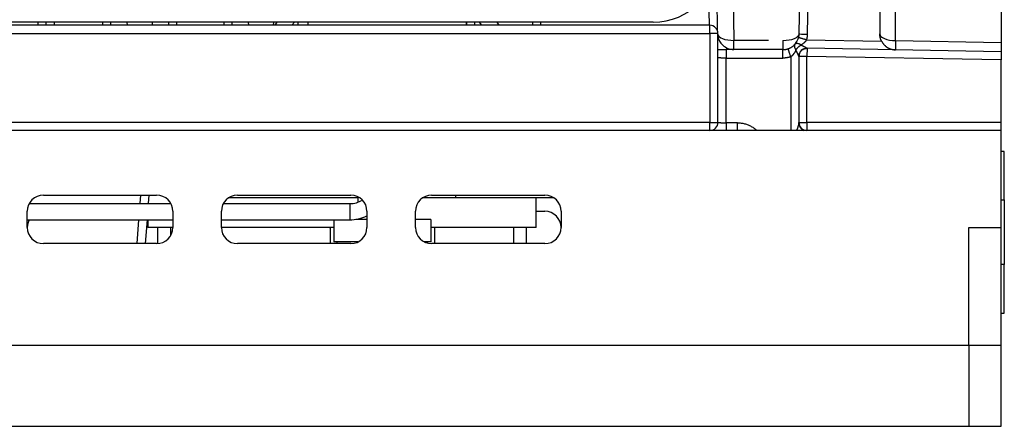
# Model space of a CAD drawing. Extents: x 12123 to 12493, y -1513 to -1171.
# Tile 27 of 33: x 12432 to 12493, y -1513 to -1488. Entities that reach past the tile are written whole.
import ezdxf

# ---------------------------------------------------------------- set-up
doc = ezdxf.new("R2010")
doc.units = 0
doc.layers.add('2', color=2, linetype='CONTINUOUS')

msp = doc.modelspace()

# ---------------------------------------------------------------- linework, layer by layer
at = {"layer": '2', "color": 7}
for p, q in [((12475.985, -1481.861), (12476.113, -1489.11)), ((12480.146, -1488.698), (12480.23, -1483.879)), ((12492.629, -1484.18), (12492.629, -1489.241)), ((12475.109, -1488.541), (12475.044, -1484.801)), ((12480.713, -1484.862), (12480.646, -1488.733)), ((12485.129, -1484.785), (12485.129, -1488.698)), ((12474.603, -1488.18), (12474.565, -1486.028)), ((12486.111, -1489.128), (12486.111, -1486.48)), ((12474.629, -1488.18), (12423.585, -1488.18)), ((12471.129, -1487.98), (12429.129, -1487.98)), ((12433.103, -1488.18), (12433.099, -1487.98)), ((12433.603, -1488.18), (12433.599, -1487.98)), ((12434.099, -1487.98), (12434.103, -1488.18)), ((12437.103, -1488.18), (12437.099, -1487.98)), ((12437.603, -1488.18), (12437.599, -1487.98)), ((12438.593, -1487.98), (12438.597, -1488.18)), ((12440.162, -1488.18), (12440.166, -1487.98)), ((12441.158, -1487.98), (12441.155, -1488.18)), ((12441.659, -1487.98), (12441.655, -1488.18)), ((12444.603, -1488.18), (12444.599, -1487.98)), ((12445.103, -1488.18), (12445.099, -1487.98)), ((12446.093, -1487.98), (12446.097, -1488.18)), ((12447.662, -1488.18), (12447.666, -1487.98)), ((12447.746, -1488.18), (12447.876, -1487.98)), ((12448.943, -1487.98), (12448.794, -1488.18)), ((12449.159, -1487.98), (12449.155, -1488.18)), ((12449.765, -1487.98), (12449.765, -1488.18)), ((12459.565, -1487.98), (12459.565, -1488.18)), ((12459.603, -1488.18), (12459.599, -1487.98)), ((12460.103, -1488.18), (12460.099, -1487.98)), ((12460.535, -1488.18), (12460.386, -1487.98)), ((12461.453, -1487.98), (12461.583, -1488.18)), ((12463.658, -1487.98), (12463.655, -1488.18)), ((12464.159, -1487.98), (12464.156, -1488.18)), ((12474.629, -1488.68), (12474.629, -1488.18)), ((12422.111, -1488.68), (12474.629, -1488.68)), ((12474.629, -1488.68), (12474.629, -1494.18)), ((12474.982, -1488.68), (12474.629, -1488.68)), ((12475.129, -1488.68), (12474.982, -1488.68)), ((12475.129, -1494.18), (12475.129, -1488.68)), ((12478.243, -1489.11), (12476.113, -1489.11)), ((12479.146, -1489.11), (12479.146, -1489.68)), ((12479.847, -1489.394), (12479.889, -1489.35)), ((12480.115, -1488.926), (12480.138, -1488.808)), ((12480.6, -1489.075), (12485.24, -1489.156)), ((12485.33, -1489.299), (12485.33, -1489.3)), ((12486.111, -1489.128), (12492.629, -1489.241)), ((12492.629, -1489.241), (12492.629, -1489.811)), ((12475.129, -1489.68), (12475.629, -1489.68)), ((12479.146, -1489.68), (12475.629, -1489.68)), ((12475.629, -1489.68), (12475.629, -1489.836)), ((12475.629, -1489.836), (12475.629, -1490.207)), ((12479.146, -1489.836), (12479.146, -1489.68)), ((12479.146, -1490.207), (12479.146, -1489.836)), ((12480.639, -1489.602), (12480.63, -1490.102)), ((12480.639, -1489.601), (12480.639, -1489.602)), ((12492.629, -1489.811), (12480.639, -1489.602)), ((12492.629, -1489.811), (12492.629, -1489.958)), ((12492.629, -1489.958), (12492.629, -1490.311)), ((12475.629, -1490.207), (12479.146, -1490.207)), ((12475.629, -1494.207), (12475.629, -1490.207)), ((12479.63, -1490.126), (12479.63, -1494.68)), ((12480.13, -1490.102), (12480.13, -1494.18)), ((12480.63, -1490.102), (12480.13, -1490.102)), ((12480.63, -1494.18), (12480.63, -1490.102)), ((12492.629, -1490.311), (12480.63, -1490.102)), ((12492.629, -1494.18), (12492.629, -1490.311)), ((12474.629, -1494.18), (12405.647, -1494.18)), ((12474.629, -1494.534), (12474.629, -1494.18)), ((12474.629, -1494.18), (12474.982, -1494.18)), ((12474.982, -1494.18), (12475.129, -1494.18)), ((12476.345, -1494.207), (12475.629, -1494.207)), ((12475.629, -1494.207), (12475.629, -1494.543)), ((12476.345, -1494.543), (12476.345, -1494.207)), ((12480.13, -1494.242), (12480.13, -1494.18)), ((12480.13, -1494.18), (12480.63, -1494.18)), ((12492.629, -1494.18), (12480.63, -1494.18)), ((12480.63, -1494.18), (12480.63, -1494.534)), ((12492.629, -1494.68), (12492.629, -1494.18)), ((12492.629, -1494.68), (12405.647, -1494.68)), ((12474.629, -1494.68), (12474.629, -1494.534)), ((12475.629, -1494.543), (12475.629, -1494.68)), ((12476.345, -1494.68), (12476.345, -1494.543)), ((12480.63, -1494.534), (12480.63, -1494.68)), ((12492.629, -1500.68), (12492.629, -1494.68)), ((12492.829, -1495.98), (12492.629, -1495.98)), ((12492.829, -1498.98), (12492.829, -1495.98)), ((12433.429, -1498.68), (12440.429, -1498.68)), ((12439.408, -1499.209), (12439.449, -1498.68)), ((12439.95, -1498.68), (12439.909, -1499.209)), ((12444.902, -1498.83), (12452.879, -1498.83)), ((12445.429, -1498.68), (12452.429, -1498.68)), ((12452.879, -1499.118), (12452.879, -1498.787)), ((12456.902, -1498.83), (12458.929, -1498.83)), ((12457.429, -1498.68), (12464.429, -1498.68)), ((12458.929, -1498.83), (12458.929, -1498.68)), ((12458.929, -1498.83), (12464.956, -1498.83)), ((12463.879, -1500.68), (12463.879, -1498.83)), ((12492.629, -1498.98), (12492.829, -1498.98)), ((12492.829, -1498.98), (12492.829, -1502.98)), ((12432.429, -1500.68), (12432.429, -1499.68)), ((12432.547, -1499.209), (12441.311, -1499.209)), ((12441.429, -1499.68), (12441.429, -1500.68)), ((12444.429, -1500.68), (12444.429, -1499.68)), ((12444.547, -1499.209), (12452.365, -1499.209)), ((12452.365, -1499.209), (12452.365, -1500.209)), ((12453.429, -1499.68), (12453.429, -1500.68)), ((12456.429, -1500.68), (12456.429, -1499.68)), ((12463.879, -1499.68), (12464.429, -1499.68)), ((12465.429, -1499.68), (12465.429, -1500.68)), ((12432.429, -1500.209), (12441.429, -1500.209)), ((12439.217, -1501.68), (12439.331, -1500.209)), ((12439.832, -1500.209), (12439.719, -1501.68)), ((12439.879, -1500.209), (12439.879, -1500.68)), ((12444.429, -1500.209), (12452.365, -1500.209)), ((12451.379, -1500.209), (12451.379, -1501.58)), ((12453.429, -1500.18), (12452.74, -1500.18)), ((12452.879, -1500.18), (12452.879, -1500.155)), ((12457.379, -1500.18), (12456.429, -1500.18)), ((12457.379, -1500.18), (12457.379, -1501.58)), ((12441.429, -1500.68), (12439.879, -1500.68)), ((12440.479, -1500.68), (12440.479, -1501.679)), ((12441.279, -1500.68), (12441.279, -1501.207)), ((12451.379, -1500.68), (12444.429, -1500.68)), ((12451.154, -1500.68), (12451.154, -1501.68)), ((12463.879, -1500.68), (12457.379, -1500.68)), ((12457.604, -1500.68), (12457.604, -1501.68)), ((12462.479, -1500.68), (12462.479, -1501.68)), ((12463.279, -1500.68), (12463.279, -1501.68)), ((12490.629, -1500.68), (12492.629, -1500.68)), ((12490.629, -1507.98), (12490.629, -1500.68)), ((12490.629, -1507.98), (12490.629, -1500.68)), ((12490.629, -1500.68), (12492.629, -1500.68)), ((12492.629, -1507.98), (12492.629, -1500.68)), ((12452.865, -1501.58), (12451.379, -1501.58)), ((12451.588, -1501.68), (12451.579, -1501.58)), ((12457.379, -1501.58), (12456.993, -1501.58)), ((12457.173, -1501.647), (12457.179, -1501.58)), ((12440.429, -1501.68), (12433.429, -1501.68)), ((12452.429, -1501.68), (12445.429, -1501.68)), ((12464.429, -1501.68), (12457.429, -1501.68)), ((12492.829, -1502.98), (12492.629, -1502.98)), ((12492.829, -1505.98), (12492.829, -1502.98)), ((12492.629, -1505.98), (12492.829, -1505.98)), ((12490.629, -1507.98), (12323.629, -1507.98)), ((12490.629, -1507.98), (12490.629, -1512.98)), ((12490.629, -1507.98), (12490.629, -1512.98)), ((12492.629, -1507.98), (12490.629, -1507.98)), ((12492.629, -1512.98), (12492.629, -1507.98)), ((12323.629, -1512.98), (12490.629, -1512.98)), ((12490.629, -1512.98), (12492.629, -1512.98))]:
    msp.add_line(p, q, dxfattribs=at)
at = {"layer": '2', "color": 7, "flags": 128}
for points in [[(12480.138, -1488.808), (12480.139, -1488.803), (12480.139, -1488.799), (12480.14, -1488.794), (12480.14, -1488.79), (12480.141, -1488.785), (12480.141, -1488.78), (12480.142, -1488.776), (12480.142, -1488.771), (12480.142, -1488.767), (12480.143, -1488.762), (12480.143, -1488.758), (12480.143, -1488.753), (12480.144, -1488.748), (12480.144, -1488.744), (12480.144, -1488.739), (12480.145, -1488.735), (12480.145, -1488.73), (12480.145, -1488.725), (12480.145, -1488.721), (12480.145, -1488.716), (12480.146, -1488.712), (12480.146, -1488.707), (12480.146, -1488.702), (12480.146, -1488.698)], [(12480.646, -1488.733), (12480.646, -1488.747), (12480.645, -1488.762), (12480.645, -1488.776), (12480.644, -1488.79), (12480.643, -1488.805), (12480.642, -1488.819), (12480.641, -1488.834), (12480.639, -1488.848), (12480.638, -1488.862), (12480.636, -1488.877), (12480.635, -1488.891), (12480.633, -1488.905), (12480.631, -1488.92), (12480.629, -1488.934), (12480.627, -1488.948), (12480.624, -1488.962), (12480.622, -1488.977), (12480.619, -1488.991), (12480.616, -1489.005), (12480.613, -1489.019), (12480.61, -1489.033), (12480.607, -1489.047), (12480.604, -1489.061), (12480.6, -1489.075)], [(12485.24, -1489.156), (12485.231, -1489.138), (12485.222, -1489.12), (12485.214, -1489.102), (12485.206, -1489.084), (12485.199, -1489.066), (12485.192, -1489.047), (12485.185, -1489.029), (12485.179, -1489.01), (12485.173, -1488.991), (12485.167, -1488.972), (12485.162, -1488.953), (12485.157, -1488.934), (12485.153, -1488.914), (12485.148, -1488.895), (12485.145, -1488.875), (12485.141, -1488.856), (12485.138, -1488.836), (12485.136, -1488.817), (12485.134, -1488.797), (12485.132, -1488.777), (12485.131, -1488.757), (12485.13, -1488.738), (12485.129, -1488.718), (12485.129, -1488.698)], [(12476.112, -1489.68), (12476.112, -1489.679), (12476.112, -1489.676), (12476.112, -1489.671), (12476.112, -1489.663), (12476.112, -1489.654), (12476.112, -1489.642), (12476.112, -1489.628), (12476.112, -1489.612), (12476.111, -1489.594), (12476.111, -1489.574), (12476.111, -1489.552), (12476.111, -1489.529), (12476.111, -1489.503), (12476.111, -1489.475), (12476.111, -1489.446), (12476.112, -1489.415), (12476.112, -1489.382), (12476.112, -1489.348), (12476.112, -1489.312), (12476.112, -1489.274), (12476.112, -1489.235), (12476.113, -1489.195), (12476.113, -1489.153), (12476.113, -1489.11)], [(12479.469, -1489.627), (12479.487, -1489.62), (12479.506, -1489.614), (12479.524, -1489.606), (12479.542, -1489.599), (12479.56, -1489.591), (12479.577, -1489.583), (12479.595, -1489.574), (12479.612, -1489.565), (12479.628, -1489.556), (12479.645, -1489.547), (12479.661, -1489.538), (12479.677, -1489.528), (12479.693, -1489.518), (12479.708, -1489.507), (12479.724, -1489.497), (12479.738, -1489.486), (12479.753, -1489.475), (12479.767, -1489.464), (12479.781, -1489.453), (12479.795, -1489.441), (12479.809, -1489.43), (12479.822, -1489.418), (12479.834, -1489.406), (12479.847, -1489.394)], [(12479.889, -1489.35), (12479.882, -1489.359), (12479.875, -1489.368), (12479.869, -1489.379), (12479.864, -1489.39), (12479.86, -1489.402), (12479.857, -1489.414), (12479.855, -1489.427), (12479.853, -1489.44), (12479.853, -1489.454), (12479.853, -1489.469), (12479.854, -1489.484), (12479.856, -1489.499), (12479.859, -1489.515), (12479.863, -1489.531), (12479.868, -1489.548), (12479.873, -1489.564), (12479.879, -1489.581), (12479.886, -1489.599), (12479.894, -1489.616), (12479.903, -1489.634), (12479.913, -1489.651), (12479.923, -1489.669), (12479.934, -1489.687), (12479.946, -1489.705)], [(12480.266, -1489.39), (12480.246, -1489.379), (12480.226, -1489.368), (12480.207, -1489.358), (12480.187, -1489.349), (12480.168, -1489.341), (12480.149, -1489.333), (12480.13, -1489.327), (12480.111, -1489.321), (12480.093, -1489.316), (12480.075, -1489.312), (12480.058, -1489.309), (12480.041, -1489.307), (12480.024, -1489.305), (12480.009, -1489.305), (12479.993, -1489.305), (12479.979, -1489.307), (12479.965, -1489.309), (12479.952, -1489.312), (12479.939, -1489.316), (12479.928, -1489.321), (12479.917, -1489.327), (12479.907, -1489.334), (12479.897, -1489.341), (12479.889, -1489.35)], [(12479.889, -1489.35), (12479.89, -1489.348), (12479.892, -1489.347), (12479.893, -1489.345), (12479.895, -1489.344), (12479.896, -1489.342), (12479.897, -1489.341), (12479.899, -1489.339), (12479.9, -1489.338), (12479.901, -1489.336), (12479.903, -1489.335), (12479.904, -1489.333), (12479.905, -1489.331), (12479.907, -1489.33), (12479.908, -1489.328), (12479.909, -1489.327), (12479.91, -1489.325), (12479.912, -1489.324), (12479.913, -1489.322), (12479.914, -1489.321), (12479.916, -1489.319), (12479.917, -1489.317), (12479.918, -1489.316), (12479.92, -1489.314), (12479.921, -1489.313)], [(12479.921, -1489.313), (12480.013, -1489.178), (12480.089, -1489.012)], [(12480.089, -1489.012), (12480.091, -1489.009), (12480.092, -1489.005), (12480.093, -1489.002), (12480.094, -1488.998), (12480.096, -1488.994), (12480.097, -1488.991), (12480.098, -1488.987), (12480.099, -1488.984), (12480.1, -1488.98), (12480.101, -1488.977), (12480.102, -1488.973), (12480.103, -1488.969), (12480.105, -1488.966), (12480.106, -1488.962), (12480.107, -1488.959), (12480.108, -1488.955), (12480.109, -1488.951), (12480.11, -1488.948), (12480.111, -1488.944), (12480.112, -1488.941), (12480.113, -1488.937), (12480.114, -1488.933), (12480.115, -1488.93), (12480.115, -1488.926)], [(12480.102, -1489.517), (12480.109, -1489.511), (12480.115, -1489.505), (12480.122, -1489.499), (12480.128, -1489.493), (12480.135, -1489.487), (12480.142, -1489.481), (12480.148, -1489.475), (12480.155, -1489.47), (12480.162, -1489.464), (12480.169, -1489.459), (12480.176, -1489.453), (12480.182, -1489.448), (12480.189, -1489.443), (12480.196, -1489.438), (12480.203, -1489.432), (12480.21, -1489.427), (12480.217, -1489.423), (12480.224, -1489.418), (12480.231, -1489.413), (12480.238, -1489.408), (12480.245, -1489.404), (12480.252, -1489.399), (12480.259, -1489.395), (12480.266, -1489.39)], [(12480.6, -1489.075), (12480.568, -1489.067), (12480.536, -1489.059), (12480.505, -1489.051), (12480.474, -1489.042), (12480.443, -1489.034), (12480.413, -1489.026), (12480.384, -1489.018), (12480.356, -1489.01), (12480.329, -1489.002), (12480.303, -1488.995), (12480.278, -1488.987), (12480.255, -1488.98), (12480.234, -1488.973), (12480.213, -1488.967), (12480.195, -1488.961), (12480.178, -1488.955), (12480.164, -1488.95), (12480.151, -1488.945), (12480.14, -1488.941), (12480.131, -1488.937), (12480.124, -1488.933), (12480.119, -1488.93), (12480.116, -1488.928), (12480.115, -1488.926)], [(12480.6, -1489.075), (12480.592, -1489.09), (12480.584, -1489.106), (12480.575, -1489.121), (12480.565, -1489.136), (12480.554, -1489.15), (12480.543, -1489.165), (12480.532, -1489.18), (12480.52, -1489.194), (12480.507, -1489.208), (12480.494, -1489.222), (12480.48, -1489.235), (12480.466, -1489.249), (12480.452, -1489.262), (12480.436, -1489.275), (12480.421, -1489.287), (12480.405, -1489.3), (12480.389, -1489.312), (12480.372, -1489.324), (12480.355, -1489.336), (12480.338, -1489.347), (12480.32, -1489.358), (12480.302, -1489.369), (12480.284, -1489.38), (12480.266, -1489.39)], [(12480.266, -1489.39), (12480.27, -1489.392), (12480.274, -1489.395), (12480.279, -1489.397), (12480.283, -1489.399), (12480.287, -1489.401), (12480.291, -1489.404), (12480.295, -1489.406), (12480.299, -1489.408), (12480.303, -1489.41), (12480.307, -1489.412), (12480.311, -1489.414), (12480.315, -1489.417), (12480.319, -1489.419), (12480.323, -1489.421), (12480.327, -1489.423), (12480.331, -1489.425), (12480.335, -1489.427), (12480.339, -1489.429), (12480.343, -1489.431), (12480.347, -1489.433), (12480.351, -1489.435), (12480.355, -1489.437), (12480.358, -1489.439), (12480.362, -1489.441)], [(12485.24, -1489.156), (12485.245, -1489.166), (12485.251, -1489.177), (12485.257, -1489.187), (12485.263, -1489.198), (12485.269, -1489.208), (12485.275, -1489.218), (12485.281, -1489.229), (12485.288, -1489.239), (12485.295, -1489.249), (12485.302, -1489.26), (12485.309, -1489.27), (12485.316, -1489.28), (12485.324, -1489.291), (12485.331, -1489.301), (12485.339, -1489.311), (12485.347, -1489.321), (12485.355, -1489.331), (12485.363, -1489.341), (12485.371, -1489.351), (12485.38, -1489.361), (12485.389, -1489.37), (12485.397, -1489.38), (12485.406, -1489.389), (12485.416, -1489.399)], [(12485.416, -1489.399), (12485.422, -1489.405), (12485.428, -1489.411), (12485.434, -1489.417), (12485.441, -1489.423), (12485.447, -1489.429), (12485.454, -1489.435), (12485.46, -1489.441), (12485.467, -1489.447), (12485.473, -1489.453), (12485.48, -1489.459), (12485.486, -1489.464), (12485.493, -1489.47), (12485.5, -1489.475), (12485.507, -1489.481), (12485.514, -1489.486), (12485.521, -1489.492), (12485.528, -1489.497), (12485.535, -1489.502), (12485.542, -1489.507), (12485.549, -1489.512), (12485.556, -1489.517), (12485.563, -1489.523), (12485.571, -1489.528), (12485.578, -1489.532)], [(12479.146, -1489.68), (12479.16, -1489.68), (12479.174, -1489.68), (12479.187, -1489.68), (12479.201, -1489.679), (12479.215, -1489.678), (12479.228, -1489.677), (12479.242, -1489.676), (12479.255, -1489.674), (12479.269, -1489.673), (12479.283, -1489.671), (12479.296, -1489.669), (12479.31, -1489.667), (12479.323, -1489.665), (12479.337, -1489.662), (12479.35, -1489.659), (12479.363, -1489.657), (12479.377, -1489.653), (12479.39, -1489.65), (12479.403, -1489.647), (12479.417, -1489.643), (12479.43, -1489.639), (12479.443, -1489.635), (12479.456, -1489.631), (12479.469, -1489.627)], [(12479.63, -1490.126), (12479.619, -1490.094), (12479.609, -1490.062), (12479.598, -1490.031), (12479.587, -1489.999), (12479.577, -1489.968), (12479.567, -1489.938), (12479.557, -1489.908), (12479.547, -1489.88), (12479.538, -1489.852), (12479.529, -1489.825), (12479.521, -1489.8), (12479.513, -1489.776), (12479.506, -1489.753), (12479.499, -1489.732), (12479.493, -1489.713), (12479.488, -1489.696), (12479.483, -1489.68), (12479.479, -1489.666), (12479.475, -1489.655), (12479.473, -1489.645), (12479.471, -1489.637), (12479.469, -1489.632), (12479.469, -1489.628), (12479.469, -1489.627)], [(12479.946, -1489.705), (12479.936, -1489.727), (12479.925, -1489.748), (12479.915, -1489.77), (12479.904, -1489.791), (12479.893, -1489.812), (12479.882, -1489.833), (12479.87, -1489.853), (12479.858, -1489.873), (12479.846, -1489.893), (12479.833, -1489.912), (12479.82, -1489.93), (12479.807, -1489.949), (12479.794, -1489.967), (12479.78, -1489.984), (12479.767, -1490.001), (12479.752, -1490.017), (12479.738, -1490.033), (12479.723, -1490.048), (12479.708, -1490.063), (12479.693, -1490.077), (12479.677, -1490.09), (12479.662, -1490.103), (12479.646, -1490.115), (12479.63, -1490.126)], [(12479.946, -1489.705), (12479.951, -1489.697), (12479.956, -1489.688), (12479.961, -1489.68), (12479.967, -1489.672), (12479.973, -1489.664), (12479.978, -1489.656), (12479.984, -1489.648), (12479.991, -1489.64), (12479.997, -1489.632), (12480.003, -1489.624), (12480.009, -1489.616), (12480.016, -1489.608), (12480.023, -1489.6), (12480.029, -1489.592), (12480.036, -1489.585), (12480.043, -1489.577), (12480.05, -1489.569), (12480.057, -1489.561), (12480.065, -1489.554), (12480.072, -1489.546), (12480.079, -1489.539), (12480.087, -1489.531), (12480.095, -1489.524), (12480.102, -1489.517)], [(12479.984, -1489.784), (12479.982, -1489.781), (12479.981, -1489.778), (12479.979, -1489.775), (12479.978, -1489.772), (12479.976, -1489.768), (12479.975, -1489.765), (12479.973, -1489.762), (12479.971, -1489.759), (12479.97, -1489.755), (12479.968, -1489.752), (12479.967, -1489.749), (12479.965, -1489.745), (12479.964, -1489.742), (12479.962, -1489.739), (12479.96, -1489.735), (12479.959, -1489.732), (12479.957, -1489.729), (12479.955, -1489.725), (12479.954, -1489.722), (12479.952, -1489.718), (12479.95, -1489.715), (12479.949, -1489.712), (12479.947, -1489.708), (12479.946, -1489.705)], [(12480.13, -1490.101), (12480.13, -1490.099), (12480.129, -1490.097), (12480.128, -1490.093), (12480.126, -1490.089), (12480.124, -1490.083), (12480.121, -1490.076), (12480.117, -1490.068), (12480.113, -1490.059), (12480.109, -1490.049), (12480.104, -1490.038), (12480.098, -1490.026), (12480.092, -1490.013), (12480.086, -1489.999), (12480.079, -1489.984), (12480.071, -1489.968), (12480.063, -1489.951), (12480.055, -1489.934), (12480.046, -1489.915), (12480.037, -1489.895), (12480.027, -1489.875), (12480.017, -1489.853), (12480.006, -1489.831), (12479.995, -1489.808), (12479.984, -1489.784)], [(12480.13, -1490.101), (12480.131, -1490.068), (12480.135, -1490.035), (12480.14, -1490.002), (12480.148, -1489.97), (12480.157, -1489.938), (12480.169, -1489.908), (12480.183, -1489.878), (12480.199, -1489.848), (12480.216, -1489.821), (12480.236, -1489.794), (12480.257, -1489.768), (12480.28, -1489.745), (12480.304, -1489.722), (12480.33, -1489.701), (12480.357, -1489.682), (12480.385, -1489.665), (12480.415, -1489.65), (12480.445, -1489.637), (12480.476, -1489.626), (12480.508, -1489.617), (12480.54, -1489.61), (12480.573, -1489.605), (12480.606, -1489.602), (12480.639, -1489.601)], [(12480.362, -1489.441), (12480.384, -1489.453), (12480.404, -1489.464), (12480.425, -1489.475), (12480.444, -1489.486), (12480.462, -1489.496), (12480.48, -1489.506), (12480.497, -1489.515), (12480.513, -1489.524), (12480.528, -1489.532), (12480.542, -1489.54), (12480.555, -1489.548), (12480.567, -1489.555), (12480.579, -1489.561), (12480.589, -1489.568), (12480.598, -1489.573), (12480.607, -1489.578), (12480.614, -1489.583), (12480.621, -1489.587), (12480.626, -1489.591), (12480.631, -1489.594), (12480.635, -1489.597), (12480.637, -1489.599), (12480.639, -1489.6), (12480.639, -1489.601)], [(12485.578, -1489.532), (12485.597, -1489.544), (12485.615, -1489.556), (12485.635, -1489.567), (12485.654, -1489.578), (12485.674, -1489.589), (12485.695, -1489.599), (12485.716, -1489.608), (12485.737, -1489.618), (12485.759, -1489.627), (12485.781, -1489.635), (12485.803, -1489.643), (12485.826, -1489.651), (12485.849, -1489.658), (12485.872, -1489.664), (12485.896, -1489.67), (12485.919, -1489.676), (12485.943, -1489.68), (12485.967, -1489.685), (12485.991, -1489.688), (12486.015, -1489.691), (12486.039, -1489.694), (12486.063, -1489.696), (12486.087, -1489.697), (12486.111, -1489.698)], [(12475.275, -1490.199), (12475.264, -1490.198), (12475.253, -1490.198), (12475.242, -1490.197), (12475.232, -1490.196), (12475.222, -1490.196), (12475.213, -1490.195), (12475.204, -1490.194), (12475.196, -1490.194), (12475.188, -1490.193), (12475.18, -1490.192), (12475.173, -1490.191), (12475.167, -1490.19), (12475.161, -1490.19), (12475.155, -1490.189), (12475.15, -1490.188), (12475.146, -1490.187), (12475.142, -1490.186), (12475.138, -1490.186), (12475.136, -1490.185), (12475.133, -1490.184), (12475.131, -1490.183), (12475.13, -1490.182), (12475.129, -1490.181), (12475.129, -1490.18)], [(12475.629, -1490.207), (12475.612, -1490.207), (12475.596, -1490.207), (12475.58, -1490.206), (12475.564, -1490.206), (12475.547, -1490.206), (12475.531, -1490.206), (12475.515, -1490.206), (12475.499, -1490.206), (12475.484, -1490.205), (12475.468, -1490.205), (12475.453, -1490.205), (12475.437, -1490.205), (12475.422, -1490.204), (12475.408, -1490.204), (12475.393, -1490.204), (12475.379, -1490.203), (12475.365, -1490.203), (12475.351, -1490.202), (12475.338, -1490.202), (12475.324, -1490.201), (12475.312, -1490.201), (12475.299, -1490.2), (12475.287, -1490.2), (12475.275, -1490.199)], [(12479.63, -1490.126), (12479.611, -1490.133), (12479.591, -1490.139), (12479.572, -1490.145), (12479.552, -1490.151), (12479.532, -1490.156), (12479.512, -1490.161), (12479.492, -1490.166), (12479.472, -1490.171), (12479.452, -1490.175), (12479.432, -1490.179), (12479.412, -1490.183), (12479.392, -1490.186), (12479.371, -1490.19), (12479.351, -1490.193), (12479.331, -1490.195), (12479.31, -1490.198), (12479.29, -1490.2), (12479.269, -1490.202), (12479.249, -1490.203), (12479.228, -1490.204), (12479.208, -1490.205), (12479.187, -1490.206), (12479.167, -1490.206), (12479.146, -1490.207)], [(12475.129, -1494.18), (12475.129, -1494.181), (12475.13, -1494.182), (12475.131, -1494.183), (12475.133, -1494.184), (12475.136, -1494.185), (12475.138, -1494.186), (12475.142, -1494.186), (12475.146, -1494.187), (12475.15, -1494.188), (12475.155, -1494.189), (12475.161, -1494.19), (12475.167, -1494.19), (12475.173, -1494.191), (12475.18, -1494.192), (12475.188, -1494.193), (12475.196, -1494.194), (12475.204, -1494.194), (12475.213, -1494.195), (12475.222, -1494.196), (12475.232, -1494.196), (12475.242, -1494.197), (12475.253, -1494.198), (12475.264, -1494.198), (12475.275, -1494.199)], [(12475.275, -1494.199), (12475.287, -1494.2), (12475.299, -1494.2), (12475.312, -1494.201), (12475.324, -1494.201), (12475.338, -1494.202), (12475.351, -1494.202), (12475.365, -1494.203), (12475.379, -1494.203), (12475.393, -1494.204), (12475.408, -1494.204), (12475.422, -1494.204), (12475.437, -1494.205), (12475.453, -1494.205), (12475.468, -1494.205), (12475.484, -1494.205), (12475.499, -1494.206), (12475.515, -1494.206), (12475.531, -1494.206), (12475.547, -1494.206), (12475.564, -1494.206), (12475.58, -1494.206), (12475.596, -1494.207), (12475.612, -1494.207), (12475.629, -1494.207)], [(12476.345, -1494.207), (12476.399, -1494.208), (12476.454, -1494.21), (12476.508, -1494.215), (12476.563, -1494.221), (12476.617, -1494.229), (12476.671, -1494.239), (12476.725, -1494.251), (12476.778, -1494.264), (12476.831, -1494.279), (12476.883, -1494.296), (12476.935, -1494.314), (12476.986, -1494.334), (12477.036, -1494.355), (12477.086, -1494.378), (12477.135, -1494.402), (12477.183, -1494.428), (12477.231, -1494.455), (12477.277, -1494.484), (12477.323, -1494.514), (12477.369, -1494.545), (12477.413, -1494.577), (12477.456, -1494.611), (12477.499, -1494.645), (12477.54, -1494.68)], [(12480.008, -1494.68), (12480.017, -1494.657), (12480.025, -1494.634), (12480.033, -1494.612), (12480.041, -1494.59), (12480.049, -1494.568), (12480.056, -1494.546), (12480.063, -1494.525), (12480.07, -1494.504), (12480.077, -1494.483), (12480.083, -1494.463), (12480.089, -1494.443), (12480.095, -1494.424), (12480.1, -1494.406), (12480.105, -1494.388), (12480.11, -1494.37), (12480.114, -1494.353), (12480.117, -1494.337), (12480.121, -1494.321), (12480.124, -1494.306), (12480.126, -1494.292), (12480.128, -1494.278), (12480.129, -1494.265), (12480.13, -1494.253), (12480.13, -1494.242)]]:
    msp.add_lwpolyline(points, dxfattribs=at)
at = {"layer": '2', "color": 7}
for centre, radius, start, end in [((12471.129, -1483.98), 4, 270, 0), ((12474.629, -1488.68), 0.5, 45, 90), ((12474.629, -1488.68), 0.5, 0, 45), ((12476.112, -1488.68), 1, 190.6739, 225.5), ((12476.112, -1488.68), 1, 225.5, 270), ((12480.63, -1490.102), 0.5, 134.5, 180), ((12480.63, -1490.102), 0.5, 89, 134.5), ((12474.629, -1494.18), 0.5, 270, 0), ((12480.63, -1494.18), 0.5, 180, 270), ((12433.429, -1499.68), 1, 90, 180), ((12440.429, -1499.68), 1, 0, 90), ((12445.429, -1499.68), 1, 90, 180), ((12452.365, -1497.709), 1.5, 270, 301.54268), ((12452.429, -1499.68), 1, 0, 90), ((12457.429, -1499.68), 1, 90, 180), ((12464.429, -1499.68), 1, 0, 90), ((12464.429, -1500.68), 1, 0, 90), ((12433.429, -1500.68), 1, 151.8527, 180), ((12452.365, -1497.709), 2.5, 270, 295.1915), ((12433.429, -1500.68), 1, 180, 270), ((12440.429, -1500.68), 1, 270, 0), ((12445.429, -1500.68), 1, 180, 270), ((12454.379, -1493.38), 8, 245.85315, 246.22632), ((12452.429, -1500.68), 1, 270, 0), ((12457.429, -1500.68), 1, 180, 270), ((12454.379, -1493.38), 8, 293.77368, 294.14685), ((12464.429, -1500.68), 1, 270, 0)]:
    msp.add_arc(centre, radius, start, end, dxfattribs=at)
for centre, major_axis, ratio, start_param, end_param in [((12476.112, -1488.68), (-1, -0.017), 0.42988, 0.178131, 0.781646), ((12479.146, -1488.68), (1, -0.017), 0.42988, 5.501539, 6.283185), ((12480.646, -1488.707), (-0.5, 0.009), 0.052328, 0, 0.785855), ((12480.646, -1488.707), (-0.5, 0.009), 0.052328, 0.785855, 1.57171), ((12486.129, -1488.698), (-1, 0), 0.429934, 0, 0.776672), ((12476.112, -1488.68), (-1, -0.017), 0.42988, 0.781646, 1.563293), ((12479.146, -1488.68), (-1, 0.017), 0.42988, 1.5783, 2.359946), ((12486.129, -1488.698), (-1, 0), 0.429934, 0.776672, 1.553343), ((12486.129, -1488.698), (-0.017, -1), 0.011019, 5.157001, 6.283185), ((12480.63, -1494.242), (-0.5, 0), 0.958962, 0, 1.154053)]:
    msp.add_ellipse(centre, major_axis=major_axis, ratio=ratio, start_param=start_param, end_param=end_param, dxfattribs=at)

doc.saveas('drawing.dxf')
